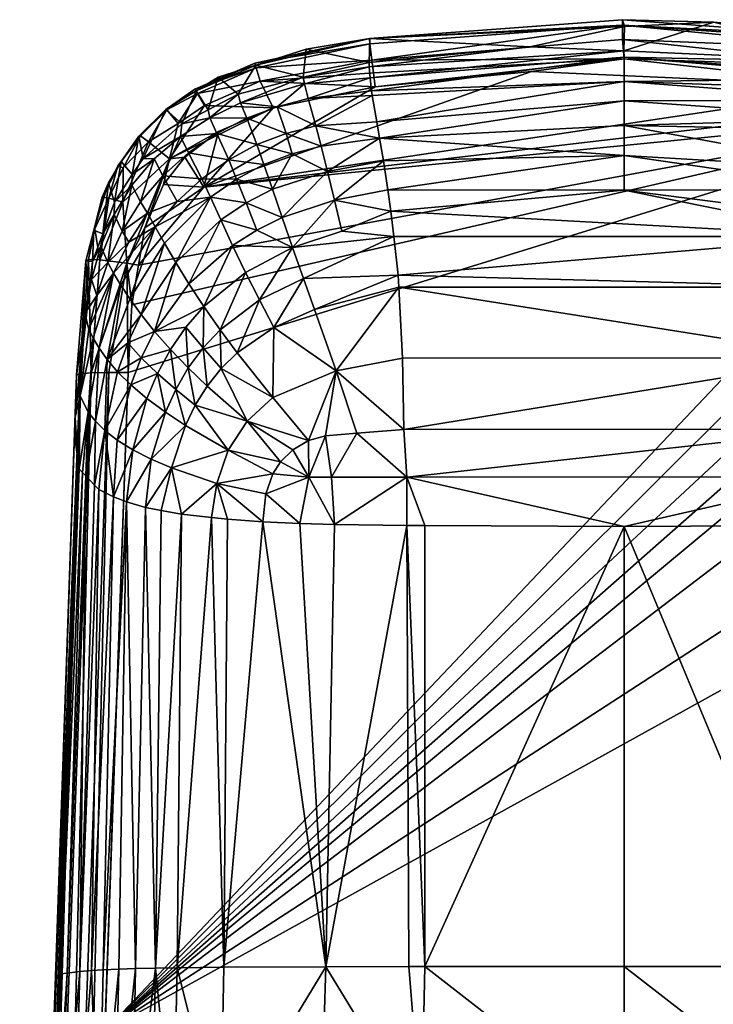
# Model space of a CAD drawing. Extents: x -0.023 to 0.084, y -0.158 to 0.041.
# Tile 127 of 168: x -0.00532 to 0.00079, y 0.03214 to 0.04081. Entities that reach past the tile are written whole.
import ezdxf

# ---------------------------------------------------------------- set-up
doc = ezdxf.new("R2010")
doc.units = 0
doc.layers.add('mesh', color=7, linetype='CONTINUOUS')

msp = doc.modelspace()

# ---------------------------------------------------------------- meshes
at = {"layer": 'mesh'}
mesh = msp.add_polyface(dxfattribs=at)
corners = [(0.0019471, 0.037831, 0.0392936), (0.0019177, 0.0372012, 0.0392052), (0.0022491, 0.0371738, 0.0392201), (0.0022113, 0.0400979, 0.0407595), (0.0000001, 0.0402642, 0.040842), (0.0000001, 0.0400947, 0.0405037), (0.0000002, 0.0404791, 0.0415625), (0.0022411, 0.0403167, 0.0415661), (0.0022452, 0.0404321, 0.042298), (0.0022401, 0.040289, 0.0413902), (0.0022248, 0.0401871, 0.0410539), (-0.0021777, 0.0399086, 0.0403918), (-0.0022231, 0.0401819, 0.0410533), (-0.0045726, 0.031901, 0.0449618), (0.0037849, 0.0396757, 0.0444848), (0.003996, 0.0394486, 0.0444948), (0.0034468, 0.0398908, 0.0444835), (-0.0037001, 0.0393328, 0.044531), (0.0028318, 0.0401009, 0.0444963), (0.0031038, 0.040008, 0.0444907), (-0.0000026, 0.0405331, 0.0423016), (0, 0.0393069, 0.0397009), (0.0020276, 0.0388991, 0.0395619), (0.0020431, 0.0390466, 0.0396159), (-0.0020528, 0.039121, 0.0396524), (-0.0019891, 0.0385589, 0.0394206), (0.0019807, 0.0384531, 0.0393986), (-0.0020276, 0.0388993, 0.0395609), (-0.0019835, 0.0384532, 0.0394038), (0.0021061, 0.0394894, 0.0399032), (0.0000001, 0.0398774, 0.0401926), (0.0000001, 0.0396134, 0.0399219), (0.0021832, 0.0399406, 0.0404736), (0.0021643, 0.0398343, 0.0402803), (-0.0021528, 0.0397641, 0.0402147), (-0.0022357, 0.0402977, 0.041571), (0.0020805, 0.0393111, 0.0397853), (-0.001941, 0.037199, 0.0392063), (-0.001914, 0.0367777, 0.0391825), (0.0019137, 0.0367814, 0.0391827), (0.0000001, 0.0363444, 0.0391291), (-0.0020805, 0.0393085, 0.0397867), (0.0007918, 0.0407856, 0.0439805), (0.0022386, 0.0406439, 0.0439562), (0.0000026, 0.0407487, 0.0439741), (-0.0008299, 0.0405703, 0.0423028), (0.004156, 0.0391541, 0.0445145), (0.0042941, 0.0386566, 0.0445546), (0.0021909, 0.0402171, 0.044514), (-0.0000004, 0.0404638, 0.0445217), (-0.0008156, 0.0403534, 0.044538), (0.0022144, 0.0403903, 0.0444515), (-0.0022226, 0.0404526, 0.0444151), (-0.0000138, 0.0406347, 0.0444257), (0.0022334, 0.0405438, 0.0443234), (-0.0000139, 0.0407592, 0.044264), (-0.0000139, 0.0408083, 0.0440742), (-0.0022386, 0.0406439, 0.0439562), (0.0022417, 0.0406428, 0.044086), (0.00224, 0.0406087, 0.0442112)]
mesh.append_faces([[corners[k] for k in face] for face in [(0, 1, 2, 2), (3, 4, 5, 5), (6, 7, 8, 8), (6, 9, 7, 7), (4, 9, 6, 6), (4, 10, 9, 9), (3, 10, 4, 4), (4, 11, 5, 5), (12, 4, 6, 6), (13, 14, 15, 15), (13, 16, 14, 14), (17, 18, 19, 19), (6, 8, 20, 20), (21, 22, 23, 23), (24, 22, 21, 21), (22, 25, 26, 26), (24, 27, 22, 22), (28, 0, 26, 26), (29, 30, 31, 31), (5, 32, 3, 3), (30, 32, 5, 5), (30, 33, 32, 32), (29, 33, 30, 30), (30, 34, 31, 31), (5, 34, 30, 30), (35, 6, 20, 20), (31, 36, 29, 29), (21, 36, 31, 31), (23, 36, 21, 21), (37, 1, 0, 0), (38, 39, 1, 1), (38, 40, 39, 39), (31, 41, 21, 21), (1, 39, 2, 2), (42, 8, 43, 43), (42, 20, 8, 8), (44, 20, 42, 42), (44, 45, 20, 20), (13, 46, 47, 47), (17, 48, 18, 18), (49, 48, 50, 50), (49, 51, 48, 48), (52, 53, 49, 49), (54, 53, 55, 55), (53, 51, 49, 49), (54, 51, 53, 53), (56, 44, 42, 42), (57, 44, 56, 56), (43, 56, 42, 42), (58, 56, 43, 43), (58, 55, 56, 56), (59, 55, 58, 58), (54, 55, 59, 59)]])
mesh = msp.add_polyface(dxfattribs=at)
corners = [(-0.0027809, 0.0401128, 0.0410622), (-0.0022231, 0.0401819, 0.0410533), (-0.0022357, 0.0402977, 0.041571), (-0.0022186, 0.0401404, 0.0408679), (-0.0027159, 0.0398727, 0.0404632), (-0.0021777, 0.0399086, 0.0403918), (-0.0019835, 0.0384532, 0.0394038), (-0.0025349, 0.0377171, 0.039286), (-0.0019508, 0.037828, 0.0393046), (-0.0029189, 0.0388006, 0.0396002), (-0.0028229, 0.0385291, 0.0394821), (-0.0020276, 0.0388993, 0.0395609), (-0.0027256, 0.0382565, 0.039395), (0.0019471, 0.037831, 0.0392936), (-0.002246, 0.0403919, 0.0419917), (-0.0008299, 0.0405703, 0.0423028), (-0.0022452, 0.0404321, 0.0422981), (0.0000002, 0.0404791, 0.0415625), (0.0000001, 0.0402642, 0.040842), (0.0031038, 0.040008, 0.0444907), (-0.0042756, 0.0386476, 0.044556), (-0.0037001, 0.0393328, 0.044531), (-0.0043356, 0.0382961, 0.0445856), (-0.0021528, 0.0397641, 0.0402147), (-0.0023539, 0.0371662, 0.0392252), (-0.001941, 0.037199, 0.0392063), (-0.0021186, 0.0395652, 0.0399707), (-0.0025501, 0.0392187, 0.0397497), (-0.0020805, 0.0393085, 0.0397867), (-0.0024845, 0.0389451, 0.0395926), (-0.0020528, 0.039121, 0.0396524), (-0.0019891, 0.0385589, 0.0394206), (-0.0026127, 0.0394723, 0.0399499), (0.0020276, 0.0388991, 0.0395619), (0.0019807, 0.0384531, 0.0393986), (0.0000001, 0.0400947, 0.0405037), (-0.0000026, 0.0405331, 0.0423016), (-0.001914, 0.0367777, 0.0391825), (0.0019177, 0.0372012, 0.0392052), (0, 0.0393069, 0.0397009), (0.0000001, 0.0396134, 0.0399219), (-0.0027993, 0.0405487, 0.0439433), (-0.0022386, 0.0406439, 0.0439562), (-0.0025779, 0.0367778, 0.0392137), (-0.002551, 0.0363622, 0.0391957), (0.0000026, 0.0407487, 0.0439741), (-0.0008156, 0.0403534, 0.044538), (0.0021909, 0.0402171, 0.044514), (-0.0021909, 0.0402171, 0.044514), (-0.0043671, 0.0377005, 0.0446351), (-0.0000004, 0.0404638, 0.0445217), (-0.0022081, 0.0403412, 0.0444801), (-0.0022226, 0.0404526, 0.0444151), (-0.0000139, 0.0408083, 0.0440742), (-0.0022417, 0.0406428, 0.044086), (-0.0000139, 0.0407592, 0.044264), (-0.0022386, 0.040595, 0.0442349), (-0.0000138, 0.0406347, 0.0444257), (-0.0032049, 0.0402656, 0.0443721)]
mesh.append_faces([[corners[k] for k in face] for face in [(0, 1, 2, 2), (0, 3, 1, 1), (4, 5, 3, 3), (6, 7, 8, 8), (9, 10, 11, 11), (12, 7, 6, 6), (8, 13, 6, 6), (14, 15, 16, 16), (1, 17, 2, 2), (3, 18, 1, 1), (3, 5, 18, 18), (19, 20, 21, 21), (19, 22, 20, 20), (23, 5, 4, 4), (7, 24, 25, 25), (8, 7, 25, 25), (26, 27, 28, 28), (29, 11, 30, 30), (27, 30, 28, 28), (27, 29, 30, 30), (10, 31, 11, 11), (10, 12, 31, 31), (26, 23, 32, 32), (12, 6, 31, 31), (33, 11, 31, 31), (6, 34, 31, 31), (35, 5, 23, 23), (14, 36, 15, 15), (2, 36, 14, 14), (25, 13, 8, 8), (37, 38, 25, 25), (39, 28, 30, 30), (40, 26, 28, 28), (23, 26, 40, 40), (41, 16, 42, 42), (24, 37, 25, 25), (24, 43, 37, 37), (43, 44, 37, 37), (42, 15, 45, 45), (42, 16, 15, 15), (46, 47, 21, 21), (21, 48, 46, 46), (49, 22, 19, 19), (48, 50, 46, 46), (51, 50, 48, 48), (52, 50, 51, 51), (53, 54, 42, 42), (55, 54, 53, 53), (55, 56, 54, 54), (55, 52, 56, 56), (55, 57, 52, 52), (58, 51, 48, 48)]])
mesh = msp.add_polyface(dxfattribs=at)
corners = [(-0.0027159, 0.0398727, 0.0404632), (-0.0022186, 0.0401404, 0.0408679), (-0.0027809, 0.0401128, 0.0410622), (-0.002246, 0.0403919, 0.0419917), (-0.0022452, 0.0404321, 0.0422981), (-0.0028253, 0.0403012, 0.0422937), (-0.0029773, 0.0398051, 0.0404686), (-0.0030543, 0.0400412, 0.0410713), (-0.0033237, 0.0399407, 0.0410824), (-0.0031712, 0.0395334, 0.0402039), (-0.0034818, 0.0395743, 0.0405021), (-0.0034123, 0.0394051, 0.0402272), (-0.0032334, 0.0397078, 0.0404811), (-0.0035861, 0.0398052, 0.0410956), (-0.0028146, 0.0402448, 0.0416784), (-0.003377, 0.0400761, 0.0416865), (-0.0029226, 0.0396273, 0.0401923), (-0.0030962, 0.0393148, 0.0399603), (-0.0036492, 0.0399449, 0.0416903), (-0.0026127, 0.0394723, 0.0399499), (-0.0026689, 0.0396936, 0.0401904), (-0.0022357, 0.0402977, 0.041571), (-0.0027993, 0.0405487, 0.0439433), (-0.0021528, 0.0397641, 0.0402147), (-0.0033992, 0.0401538, 0.0422888), (-0.0032426, 0.0404074, 0.0439366), (-0.003575, 0.0403015, 0.0439316), (-0.0037001, 0.0393328, 0.044531), (-0.0030891, 0.0400321, 0.0444896), (-0.0021909, 0.0402171, 0.044514), (-0.003573, 0.0398233, 0.0444828), (-0.0032049, 0.0402656, 0.0443721), (-0.0037578, 0.0401587, 0.0442051), (-0.0032405, 0.0403838, 0.0442114), (-0.00378, 0.0401972, 0.0440641), (-0.0032516, 0.0404265, 0.0440701), (-0.0037699, 0.0401813, 0.0439322), (-0.0022226, 0.0404526, 0.0444151), (-0.0022386, 0.040595, 0.0442349), (-0.0036959, 0.0400514, 0.0443656), (-0.0040029, 0.0395829, 0.0444706), (-0.0022081, 0.0403412, 0.0444801), (-0.0022386, 0.0406439, 0.0439562), (-0.0022417, 0.0406428, 0.044086)]
mesh.append_faces([[corners[k] for k in face] for face in [(0, 1, 2, 2), (3, 4, 5, 5), (6, 7, 8, 8), (9, 10, 11, 11), (9, 12, 10, 10), (12, 13, 10, 10), (12, 8, 13, 13), (5, 14, 3, 3), (5, 15, 14, 14), (12, 6, 8, 8), (12, 16, 6, 6), (9, 16, 12, 12), (9, 17, 16, 16), (11, 17, 9, 9), (15, 7, 14, 14), (15, 8, 7, 7), (18, 8, 15, 15), (18, 13, 8, 8), (19, 16, 17, 17), (20, 16, 19, 19), (20, 6, 16, 16), (0, 6, 20, 20), (0, 7, 6, 6), (2, 7, 0, 0), (2, 14, 7, 7), (21, 14, 2, 2), (21, 3, 14, 14), (22, 5, 4, 4), (20, 23, 0, 0), (19, 23, 20, 20), (18, 15, 24, 24), (24, 15, 5, 5), (25, 5, 22, 22), (25, 24, 5, 5), (26, 24, 25, 25), (27, 28, 29, 29), (27, 30, 28, 28), (31, 32, 33, 33), (34, 35, 33, 33), (32, 34, 33, 33), (36, 26, 25, 25), (33, 37, 31, 31), (33, 38, 37, 37), (28, 39, 31, 31), (30, 40, 28, 28), (31, 29, 28, 28), (37, 41, 31, 31), (42, 25, 22, 22), (43, 25, 42, 42), (43, 35, 25, 25), (38, 35, 43, 43), (38, 33, 35, 35)]])
mesh = msp.add_polyface(dxfattribs=at)
corners = [(-0.0034123, 0.0394051, 0.0402272), (-0.0034818, 0.0395743, 0.0405021), (-0.0037175, 0.0394065, 0.0405297), (-0.0038348, 0.0396353, 0.0411107), (-0.0035861, 0.0398052, 0.0410956), (-0.0040616, 0.0394337, 0.0411273), (-0.0039061, 0.0397796, 0.0416943), (-0.0041383, 0.0395816, 0.0416985), (-0.0036492, 0.0399449, 0.0416903), (-0.0037001, 0.0393328, 0.044531), (-0.0038695, 0.0395985, 0.0444874), (-0.003573, 0.0398233, 0.0444828), (-0.0040555, 0.0393571, 0.0445003), (-0.0036636, 0.0400136, 0.0422842), (-0.0038956, 0.0398905, 0.0422801), (-0.0033992, 0.0401538, 0.0422888), (-0.0042354, 0.0395866, 0.04227), (-0.0043313, 0.039446, 0.0422654), (-0.0043356, 0.039352, 0.0417032), (-0.003575, 0.0403015, 0.0439316), (-0.0037699, 0.0401813, 0.0439322), (-0.0040343, 0.0400183, 0.043933), (-0.0042735, 0.0397832, 0.0439495), (-0.0044284, 0.0395587, 0.0439716), (-0.004489, 0.0392005, 0.0422572), (-0.004541, 0.0393709, 0.0439915), (-0.004458, 0.0395217, 0.0441025), (-0.0044119, 0.0395049, 0.0442388), (-0.0045374, 0.0392361, 0.0442604), (-0.0042601, 0.0397853, 0.0441286), (-0.0045962, 0.0392449, 0.0440803), (-0.0037578, 0.0401587, 0.0442051), (-0.0040271, 0.0400149, 0.0441157), (-0.00378, 0.0401972, 0.0440641), (-0.0032516, 0.0404265, 0.0440701), (-0.0032426, 0.0404074, 0.0439366), (-0.0039257, 0.0398931, 0.0443682), (-0.0030891, 0.0400321, 0.0444896), (-0.0040029, 0.0395829, 0.0444706), (-0.0036959, 0.0400514, 0.0443656), (-0.0041878, 0.0397323, 0.044305), (-0.0044147, 0.0392004, 0.044411), (-0.0032049, 0.0402656, 0.0443721)]
mesh.append_faces([[corners[k] for k in face] for face in [(0, 1, 2, 2), (1, 3, 2, 2), (1, 4, 3, 3), (5, 6, 7, 7), (6, 4, 8, 8), (6, 3, 4, 4), (5, 3, 6, 6), (5, 2, 3, 3), (9, 10, 11, 11), (12, 10, 9, 9), (8, 13, 14, 14), (15, 13, 8, 8), (7, 16, 17, 17), (6, 16, 7, 7), (6, 14, 16, 16), (8, 14, 6, 6), (7, 17, 18, 18), (19, 13, 15, 15), (20, 13, 19, 19), (20, 14, 13, 13), (21, 14, 20, 20), (21, 16, 14, 14), (22, 16, 21, 21), (22, 17, 16, 16), (23, 17, 22, 22), (23, 24, 17, 17), (25, 24, 23, 23), (26, 27, 28, 28), (29, 27, 26, 26), (23, 26, 30, 30), (29, 26, 23, 23), (31, 32, 33, 33), (21, 32, 22, 22), (21, 33, 32, 32), (20, 33, 21, 21), (20, 34, 33, 33), (35, 34, 20, 20), (32, 31, 36, 36), (37, 38, 39, 39), (38, 10, 12, 12), (11, 10, 38, 38), (36, 40, 32, 32), (38, 40, 36, 36), (38, 41, 40, 40), (29, 22, 32, 32), (23, 22, 29, 29), (36, 39, 38, 38), (31, 39, 36, 36), (31, 42, 39, 39), (40, 29, 32, 32), (40, 27, 29, 29), (40, 41, 27, 27)]])
mesh = msp.add_polyface(dxfattribs=at)
corners = [(-0.0035868, 0.0367241, 0.039414), (-0.003182, 0.0363855, 0.0392833), (-0.0031563, 0.0366321, 0.0392878), (0.0017841, 0.031086, 0.0388832), (-0.0000002, 0.0311049, 0.03887), (-0.0000002, 0.03045, 0.0386632), (0.0018121, 0.0304192, 0.0386734), (0.002671, 0.0310395, 0.0389202), (-0.003936, 0.0324589, 0.0393567), (-0.0039696, 0.0308531, 0.0392069), (-0.0035553, 0.0309355, 0.039061), (-0.0035756, 0.0305594, 0.0389818), (-0.0026708, 0.0310395, 0.0389201), (-0.0026889, 0.0306893, 0.0388331), (-0.001784, 0.0310861, 0.038883), (-0.0018122, 0.0304194, 0.0386734), (0.003996, 0.0394486, 0.0444948), (0.004156, 0.0391541, 0.0445145), (-0.0045726, 0.031901, 0.0449618), (0.0031038, 0.040008, 0.0444907), (0.0034468, 0.0398908, 0.0444835), (-0.0036325, 0.0364253, 0.039433), (-0.0034912, 0.03641, 0.0393757), (-0.0038989, 0.036454, 0.0395412), (-0.001914, 0.0367777, 0.0391825), (-0.001914, 0.0363544, 0.0391667), (-0.0017547, 0.0363536, 0.0391636), (0.0000001, 0.0363444, 0.0391291), (0.0017544, 0.0363536, 0.0391635), (0.0019137, 0.0367814, 0.0391827), (0.0019137, 0.0363544, 0.0391667), (-0.0028555, 0.0363705, 0.039227), (-0.002551, 0.0363622, 0.0391957), (-0.0027757, 0.0367784, 0.0392332), (0.0022456, 0.0363575, 0.039178), (0.0017612, 0.0324701, 0.0390348), (0.0016153, 0.0324706, 0.0390212), (0, 0.0324705, 0.0390239), (-0.0017546, 0.0324704, 0.0390269), (-0.0018943, 0.0324704, 0.0390271), (-0.0026257, 0.0324678, 0.0391018), (-0.0035245, 0.0324643, 0.0392011), (0.0042941, 0.0386566, 0.0445546), (0.0043671, 0.0377005, 0.0446351)]
mesh.append_faces([[corners[k] for k in face] for face in [(0, 1, 2, 2), (3, 4, 5, 5), (6, 7, 3, 3), (8, 9, 10, 10), (11, 12, 10, 10), (13, 12, 11, 11), (13, 14, 12, 12), (15, 14, 13, 13), (4, 14, 5, 5), (16, 17, 18, 18), (19, 20, 18, 18), (0, 21, 22, 22), (0, 22, 1, 1), (0, 23, 21, 21), (24, 25, 26, 26), (27, 24, 26, 26), (28, 29, 27, 27), (30, 29, 28, 28), (1, 31, 2, 2), (24, 32, 25, 25), (33, 31, 32, 32), (29, 30, 34, 34), (28, 35, 30, 30), (28, 36, 35, 35), (27, 36, 28, 28), (27, 37, 36, 36), (27, 38, 37, 37), (26, 38, 27, 27), (25, 38, 26, 26), (25, 39, 38, 38), (25, 40, 39, 39), (32, 40, 25, 25), (32, 31, 40, 40), (8, 21, 23, 23), (41, 21, 8, 8), (41, 22, 21, 21), (41, 1, 22, 22), (40, 1, 41, 41), (40, 31, 1, 1), (7, 35, 3, 3), (3, 37, 4, 4), (3, 36, 37, 37), (35, 36, 3, 3), (10, 40, 41, 41), (12, 40, 10, 10), (14, 40, 12, 12), (14, 39, 40, 40), (38, 39, 14, 14), (8, 10, 41, 41), (4, 38, 14, 14), (37, 38, 4, 4), (42, 43, 18, 18)]])
mesh = msp.add_polyface(dxfattribs=at)
corners = [(-0.0037015, 0.0382816, 0.0397246), (-0.0033338, 0.0385822, 0.0396515), (-0.0034483, 0.0388198, 0.0398144), (-0.0035469, 0.0377366, 0.03951), (-0.0033207, 0.0372738, 0.0393751), (-0.0030944, 0.0374798, 0.0393439), (-0.0036704, 0.0375816, 0.0395344), (-0.0030262, 0.0369155, 0.0392762), (-0.0029174, 0.0370211, 0.0392646), (-0.0034123, 0.0394051, 0.0402272), (-0.0033291, 0.0391942, 0.0399844), (-0.0030962, 0.0393148, 0.0399603), (-0.0036417, 0.0392442, 0.0402594), (-0.0035515, 0.0390448, 0.0400187), (-0.0034878, 0.0370157, 0.0394), (-0.0025349, 0.0377171, 0.039286), (-0.0026298, 0.0371443, 0.0392379), (-0.0023539, 0.0371662, 0.0392252), (-0.0029189, 0.0388006, 0.0396002), (-0.0024845, 0.0389451, 0.0395926), (-0.0025501, 0.0392187, 0.0397497), (-0.0020276, 0.0388993, 0.0395609), (-0.0028229, 0.0385291, 0.0394821), (-0.0030841, 0.0380975, 0.0394324), (-0.0027256, 0.0382565, 0.039395), (-0.0032113, 0.0383396, 0.0395264), (-0.0034069, 0.0378752, 0.0394842), (-0.0035581, 0.0380781, 0.039589), (-0.0032342, 0.0389548, 0.039781), (-0.003011, 0.0390654, 0.0397578), (-0.0026127, 0.0394723, 0.0399499), (-0.0021186, 0.0395652, 0.0399707), (-0.0025779, 0.0367778, 0.0392137), (-0.0027757, 0.0367784, 0.0392332), (-0.0030932, 0.0368083, 0.0392832), (-0.0035868, 0.0367241, 0.039414), (-0.0031563, 0.0366321, 0.0392878), (-0.0027782, 0.0371009, 0.0392509), (-0.0028555, 0.0363705, 0.039227), (-0.002551, 0.0363622, 0.0391957), (0.0031038, 0.040008, 0.0444907), (-0.0045726, 0.031901, 0.0449618), (-0.0043671, 0.0377005, 0.0446351)]
mesh.append_faces([[corners[k] for k in face] for face in [(0, 1, 2, 2), (3, 4, 5, 5), (3, 6, 4, 4), (4, 7, 8, 8), (9, 10, 11, 11), (12, 10, 9, 9), (12, 13, 10, 10), (14, 7, 4, 4), (15, 16, 17, 17), (18, 19, 20, 20), (18, 21, 19, 19), (22, 23, 24, 24), (25, 23, 22, 22), (25, 26, 23, 23), (27, 26, 25, 25), (18, 2, 1, 1), (18, 25, 22, 22), (1, 25, 18, 18), (1, 27, 25, 25), (0, 27, 1, 1), (18, 28, 2, 2), (18, 29, 28, 28), (20, 29, 18, 18), (20, 30, 29, 29), (31, 30, 20, 20), (23, 15, 24, 24), (23, 5, 15, 15), (26, 5, 23, 23), (26, 3, 5, 5), (27, 3, 26, 26), (28, 13, 2, 2), (28, 10, 13, 13), (29, 10, 28, 28), (29, 11, 10, 10), (30, 11, 29, 29), (16, 32, 17, 17), (16, 33, 32, 32), (8, 7, 33, 33), (34, 7, 14, 14), (34, 35, 36, 36), (34, 14, 35, 35), (5, 37, 15, 15), (4, 37, 5, 5), (8, 37, 4, 4), (37, 16, 15, 15), (37, 33, 16, 16), (33, 7, 34, 34), (33, 37, 8, 8), (36, 33, 34, 34), (36, 38, 33, 33), (33, 39, 32, 32), (40, 41, 42, 42)]])
mesh = msp.add_polyface(dxfattribs=at)
corners = [(-0.0034123, 0.0394051, 0.0402272), (-0.0037175, 0.0394065, 0.0405297), (-0.0036417, 0.0392442, 0.0402594), (-0.004046, 0.0388392, 0.0403361), (-0.0039474, 0.0386693, 0.0401004), (-0.0040616, 0.0394337, 0.0411273), (-0.0041383, 0.0395816, 0.0416985), (-0.0042587, 0.0392027, 0.0411449), (-0.0041985, 0.0391029, 0.0408673), (-0.0039349, 0.0392082, 0.0405615), (-0.0041287, 0.0389832, 0.0405947), (-0.0044317, 0.0384713, 0.0406583), (-0.0043521, 0.0383493, 0.0404094), (-0.0044905, 0.0390929, 0.0417085), (-0.0044198, 0.0389455, 0.0411632), (-0.0043356, 0.039352, 0.0417032), (-0.0045469, 0.0386685, 0.0411815), (-0.0043625, 0.0388492, 0.0408928), (-0.0035515, 0.0390448, 0.0400187), (-0.0038324, 0.0384807, 0.0398947), (-0.0046068, 0.0388123, 0.0417139), (-0.0044955, 0.0385772, 0.0409176), (-0.0034483, 0.0388198, 0.0398144), (-0.0037001, 0.0393328, 0.044531), (-0.00422, 0.0389737, 0.0445284), (-0.0040555, 0.0393571, 0.0445003), (-0.0042756, 0.0386476, 0.044556), (-0.004489, 0.0392005, 0.0422572), (-0.0043313, 0.039446, 0.0422654), (-0.0045913, 0.0389227, 0.0422479), (-0.0046813, 0.0386785, 0.0422398), (-0.004541, 0.0393709, 0.0439915), (-0.0046697, 0.0389554, 0.0440298), (-0.0047388, 0.0386851, 0.0440542), (-0.0045962, 0.0392449, 0.0440803), (-0.0046605, 0.0389674, 0.044196), (-0.0045374, 0.0392361, 0.0442604), (-0.004458, 0.0395217, 0.0441025), (-0.0044284, 0.0395587, 0.0439716), (-0.0047158, 0.0386948, 0.0442214), (-0.0046181, 0.0386921, 0.0443877), (-0.0040029, 0.0395829, 0.0444706), (-0.0044147, 0.0392004, 0.044411), (-0.0043804, 0.0386641, 0.0445386), (-0.0044119, 0.0395049, 0.0442388)]
mesh.append_faces([[corners[k] for k in face] for face in [(0, 1, 2, 2), (2, 3, 4, 4), (5, 6, 7, 7), (8, 5, 7, 7), (8, 9, 5, 5), (10, 9, 8, 8), (11, 12, 10, 10), (13, 14, 15, 15), (16, 14, 13, 13), (16, 17, 14, 14), (4, 18, 2, 2), (4, 19, 18, 18), (9, 1, 5, 5), (9, 2, 1, 1), (10, 2, 9, 9), (10, 3, 2, 2), (12, 3, 10, 10), (13, 20, 16, 16), (10, 17, 21, 21), (8, 17, 10, 10), (8, 14, 17, 17), (7, 14, 8, 8), (7, 15, 14, 14), (6, 15, 7, 7), (22, 18, 19, 19), (23, 24, 25, 25), (23, 26, 24, 24), (13, 15, 27, 27), (28, 27, 15, 15), (20, 29, 30, 30), (13, 29, 20, 20), (27, 29, 13, 13), (31, 29, 27, 27), (32, 29, 31, 31), (32, 30, 29, 29), (33, 30, 32, 32), (34, 35, 32, 32), (34, 36, 35, 35), (37, 36, 34, 34), (31, 34, 32, 32), (31, 38, 34, 34), (32, 39, 33, 33), (35, 39, 32, 32), (35, 40, 39, 39), (36, 40, 35, 35), (41, 25, 24, 24), (40, 42, 43, 43), (42, 36, 44, 44), (42, 40, 36, 36), (43, 42, 41, 41), (43, 24, 26, 26), (43, 41, 24, 24)]])
mesh = msp.add_polyface(dxfattribs=at)
corners = [(-0.0039474, 0.0386693, 0.0401004), (-0.0042538, 0.0382113, 0.0401775), (-0.004135, 0.0380609, 0.03997), (-0.004046, 0.0388392, 0.0403361), (-0.0044955, 0.0385772, 0.0409176), (-0.0046764, 0.0380037, 0.0409634), (-0.0046238, 0.0379141, 0.0407152), (-0.0044317, 0.0384713, 0.0406583), (-0.0045529, 0.037815, 0.0404743), (-0.0043521, 0.0383493, 0.0404094), (-0.0047136, 0.0380835, 0.0412153), (-0.0046436, 0.0383787, 0.0411991), (-0.0045469, 0.0386685, 0.0411815), (-0.0043625, 0.0388492, 0.0408928), (-0.0038324, 0.0384807, 0.0398947), (-0.0038377, 0.0377413, 0.0396492), (-0.0037072, 0.0379181, 0.03962), (-0.0038584, 0.0381006, 0.0397603), (-0.0042519, 0.0378303, 0.0400042), (-0.0039947, 0.0379026, 0.0397937), (-0.0043701, 0.0379624, 0.0402125), (-0.0044609, 0.0377068, 0.0402457), (-0.0035581, 0.0380781, 0.039589), (-0.0035469, 0.0377366, 0.03951), (-0.0037015, 0.0382816, 0.0397246), (-0.0047184, 0.0373507, 0.0407638), (-0.0047915, 0.0374954, 0.0412424), (-0.0047494, 0.0382206, 0.0417222), (-0.0046909, 0.038519, 0.0417186), (-0.0046068, 0.0388123, 0.0417139), (-0.0047186, 0.0383421, 0.0422285), (-0.0048334, 0.0373071, 0.0421939), (-0.0046813, 0.0386785, 0.0422398), (-0.0041287, 0.0389832, 0.0405947), (-0.0034483, 0.0388198, 0.0398144), (-0.0048229, 0.0376766, 0.0441381), (-0.0047388, 0.0386851, 0.0440542), (-0.0047903, 0.0376888, 0.044304), (-0.0047158, 0.0386948, 0.0442214), (-0.0046945, 0.0376988, 0.0444703), (-0.0046181, 0.0386921, 0.0443877), (-0.0043356, 0.0382961, 0.0445856), (-0.0043804, 0.0386641, 0.0445386), (-0.0042756, 0.0386476, 0.044556), (-0.0043671, 0.0377005, 0.0446351), (-0.0045389, 0.0377024, 0.0445835)]
mesh.append_faces([[corners[k] for k in face] for face in [(0, 1, 2, 2), (0, 3, 1, 1), (4, 5, 6, 6), (7, 8, 9, 9), (4, 10, 5, 5), (4, 11, 10, 10), (12, 11, 4, 4), (4, 13, 12, 12), (2, 14, 0, 0), (15, 16, 17, 17), (2, 18, 19, 19), (2, 20, 18, 18), (1, 20, 2, 2), (9, 1, 3, 3), (8, 1, 9, 9), (8, 20, 1, 1), (21, 20, 8, 8), (21, 18, 20, 20), (22, 16, 23, 23), (24, 16, 22, 22), (24, 17, 16, 16), (5, 25, 6, 6), (10, 26, 5, 5), (10, 27, 26, 26), (11, 27, 10, 10), (11, 28, 27, 27), (12, 28, 11, 11), (12, 29, 28, 28), (27, 30, 31, 31), (28, 30, 27, 27), (28, 32, 30, 30), (29, 32, 28, 28), (7, 6, 8, 8), (7, 4, 6, 6), (33, 4, 7, 7), (17, 19, 15, 15), (17, 2, 19, 19), (24, 2, 17, 17), (24, 14, 2, 2), (34, 14, 24, 24), (35, 30, 36, 36), (35, 31, 30, 30), (36, 30, 32, 32), (37, 36, 38, 38), (35, 36, 37, 37), (38, 39, 37, 37), (40, 39, 38, 38), (41, 42, 43, 43), (41, 44, 42, 42), (42, 45, 39, 39), (44, 45, 42, 42), (40, 42, 39, 39)]])
mesh = msp.add_polyface(dxfattribs=at)
corners = [(-0.004656, 0.0372721, 0.040531), (-0.0047411, 0.0367918, 0.0408111), (-0.0046625, 0.0367096, 0.0405021), (-0.0047184, 0.0373507, 0.0407638), (-0.0046238, 0.0379141, 0.0407152), (-0.0047997, 0.036853, 0.0410413), (-0.0047915, 0.0374954, 0.0412424), (-0.004769, 0.0368209, 0.0409207), (-0.0037072, 0.0379181, 0.03962), (-0.0036704, 0.0375816, 0.0395344), (-0.0035469, 0.0377366, 0.03951), (-0.0038377, 0.0377413, 0.0396492), (-0.0037763, 0.0374135, 0.0395571), (-0.0033207, 0.0372738, 0.0393751), (-0.0034878, 0.0370157, 0.0394), (-0.0038636, 0.0372355, 0.0395775), (-0.0041658, 0.0369385, 0.0397456), (-0.0039854, 0.0368614, 0.0396108), (-0.00404, 0.0373523, 0.0397016), (-0.003949, 0.0375515, 0.0396765), (-0.0041098, 0.0376919, 0.0398251), (-0.0039947, 0.0379026, 0.0397937), (-0.0042519, 0.0378303, 0.0400042), (-0.0045725, 0.0371898, 0.0403068), (-0.0044609, 0.0377068, 0.0402457), (-0.0045529, 0.037815, 0.0404743), (-0.0043448, 0.0375918, 0.0400367), (-0.0044638, 0.0371053, 0.0400971), (-0.0042028, 0.0374724, 0.0398546), (-0.0043272, 0.0370207, 0.0399085), (-0.0046764, 0.0380037, 0.0409634), (-0.0047494, 0.0382206, 0.0417222), (-0.0048334, 0.0373071, 0.0421939), (-0.0035868, 0.0367241, 0.039414), (-0.0048386, 0.0371582, 0.0421889), (-0.0048099, 0.0369332, 0.0413427), (-0.0042159, 0.0365111, 0.0397559), (-0.0043814, 0.0365607, 0.0399423), (-0.0046243, 0.0366697, 0.0403519), (-0.0044969, 0.0366064, 0.0401143), (-0.0038989, 0.036454, 0.0395412), (-0.0048229, 0.0376766, 0.0441381)]
mesh.append_faces([[corners[k] for k in face] for face in [(0, 1, 2, 2), (0, 3, 1, 1), (4, 3, 0, 0), (5, 3, 6, 6), (7, 3, 5, 5), (7, 1, 3, 3), (8, 9, 10, 10), (11, 9, 8, 8), (12, 9, 11, 11), (12, 13, 9, 9), (14, 13, 12, 12), (15, 16, 17, 17), (15, 18, 16, 16), (19, 18, 15, 15), (19, 20, 18, 18), (21, 20, 19, 19), (21, 22, 20, 20), (23, 24, 25, 25), (23, 26, 24, 24), (27, 26, 23, 23), (27, 28, 26, 26), (29, 28, 27, 27), (26, 22, 24, 24), (26, 20, 22, 22), (28, 20, 26, 26), (28, 18, 20, 20), (29, 18, 28, 28), (29, 16, 18, 18), (30, 6, 3, 3), (31, 32, 6, 6), (23, 0, 2, 2), (25, 0, 23, 23), (25, 4, 0, 0), (14, 17, 33, 33), (14, 15, 17, 17), (12, 15, 14, 14), (12, 19, 15, 15), (11, 19, 12, 12), (11, 21, 19, 19), (32, 34, 35, 35), (5, 6, 35, 35), (16, 36, 17, 17), (37, 16, 29, 29), (37, 36, 16, 16), (6, 32, 35, 35), (23, 2, 38, 38), (29, 39, 37, 37), (27, 39, 29, 29), (23, 39, 27, 27), (23, 38, 39, 39), (33, 17, 40, 40), (34, 32, 41, 41)]])
mesh = msp.add_polyface(dxfattribs=at)
corners = [(-0.0048544, 0.024839, 0.0284317), (-0.0048455, 0.0246771, 0.0278319), (-0.0045511, 0.025275, 0.0284165), (-0.0041705, 0.0247571, 0.0251026), (-0.0041218, 0.0247628, 0.024949), (-0.00415, 0.0256843, 0.0284022), (-0.0050467, 0.0246559, 0.0321136), (-0.0052015, 0.0255641, 0.0365697), (-0.0052486, 0.0250894, 0.0366679), (-0.005278, 0.0243821, 0.0369065), (-0.0052736, 0.024508, 0.0368772), (-0.005248, 0.0253192, 0.0390926), (-0.0051348, 0.0278641, 0.040424), (-0.005244, 0.0254403, 0.0393198), (-0.0051918, 0.0263093, 0.0387648), (-0.0052282, 0.0259272, 0.0402334), (-0.0052093, 0.0264906, 0.0408707), (-0.0051867, 0.0271538, 0.0413267), (-0.005001, 0.0271553, 0.038236), (-0.0050196, 0.0264747, 0.0363926), (-0.0049796, 0.0266178, 0.0363661), (-0.0049701, 0.0277446, 0.0390304), (-0.0043496, 0.0247363, 0.0256677), (-0.004528, 0.0247156, 0.0262308), (-0.0046381, 0.0247028, 0.0265784), (-0.0038122, 0.0247988, 0.0239719), (-0.003534, 0.0261295, 0.0283866), (-0.0036385, 0.0248189, 0.0234236), (-0.004228, 0.0276005, 0.0361694), (-0.0035638, 0.0280355, 0.0360666), (-0.0037808, 0.0278933, 0.0361002), (-0.0045196, 0.0272952, 0.0362333), (-0.0047077, 0.0270982, 0.0362745), (-0.0051698, 0.0258842, 0.0365035), (-0.005042, 0.0246564, 0.0320131), (-0.0049329, 0.0246679, 0.0296928), (-0.0048172, 0.0269047, 0.0363114), (-0.0053227, 0.0233823, 0.0449102), (-0.0051528, 0.0281379, 0.0417041), (-0.0051443, 0.0283817, 0.041741), (-0.0048041, 0.0275449, 0.0379971), (-0.0052692, 0.0246324, 0.0368484), (-0.0045389, 0.0377024, 0.0445835), (-0.0048704, 0.0234196, 0.045407), (-0.0050423, 0.0234091, 0.0453567), (-0.0046945, 0.0376988, 0.0444703), (-0.0052191, 0.0233966, 0.0452125), (-0.0050727, 0.0305341, 0.0446097), (-0.0053096, 0.023386, 0.0450236), (-0.0047903, 0.0376888, 0.044304)]
mesh.append_faces([[corners[k] for k in face] for face in [(0, 1, 2, 2), (3, 4, 5, 5), (6, 7, 8, 8), (9, 10, 11, 11), (12, 13, 14, 14), (12, 15, 13, 13), (12, 16, 15, 15), (12, 17, 16, 16), (18, 19, 20, 20), (8, 13, 11, 11), (7, 13, 8, 8), (7, 14, 13, 13), (21, 14, 18, 18), (21, 12, 14, 14), (5, 22, 3, 3), (5, 23, 22, 22), (2, 23, 5, 5), (24, 23, 2, 2), (25, 5, 4, 4), (25, 26, 5, 5), (27, 26, 25, 25), (5, 28, 2, 2), (26, 28, 5, 5), (29, 30, 26, 26), (2, 31, 32, 32), (28, 31, 2, 2), (6, 33, 7, 7), (34, 33, 6, 6), (35, 33, 34, 34), (35, 19, 33, 33), (35, 20, 19, 19), (0, 20, 35, 35), (0, 36, 20, 20), (2, 36, 0, 0), (32, 36, 2, 2), (37, 16, 17, 17), (37, 15, 16, 16), (37, 11, 13, 13), (37, 38, 39, 39), (17, 38, 37, 37), (40, 36, 32, 32), (18, 20, 36, 36), (8, 11, 41, 41), (33, 14, 7, 7), (31, 40, 32, 32), (40, 18, 36, 36), (18, 33, 19, 19), (18, 14, 33, 33), (42, 43, 44, 44), (45, 44, 46, 46), (47, 48, 37, 37), (48, 49, 46, 46)]])
mesh = msp.add_polyface(dxfattribs=at)
corners = [(-0.0047997, 0.036853, 0.0410413), (-0.0049604, 0.0324041, 0.0409239), (-0.004769, 0.0368209, 0.0409207), (-0.0048452, 0.0304512, 0.0401289), (-0.0046296, 0.0306099, 0.039743), (-0.0046902, 0.0324334, 0.0400874), (-0.0041794, 0.0303944, 0.0392339), (-0.0041598, 0.0308027, 0.0393072), (-0.0043349, 0.0307455, 0.0394291), (-0.0039896, 0.0304569, 0.0391319), (-0.0039696, 0.0308531, 0.0392069), (-0.0035553, 0.0309355, 0.039061), (-0.004492, 0.0306811, 0.0395748), (-0.0044496, 0.0324458, 0.0397319), (-0.0039854, 0.0368614, 0.0396108), (-0.004077, 0.0364853, 0.0396587), (-0.0038989, 0.036454, 0.0395412), (-0.0042159, 0.0365111, 0.0397559), (-0.0041258, 0.0324553, 0.0394589), (-0.003936, 0.0324589, 0.0393567), (-0.0043019, 0.0324511, 0.0395805), (-0.0043814, 0.0365607, 0.0399423), (-0.0045874, 0.0324401, 0.0398953), (-0.004794, 0.0324266, 0.0402822), (-0.0046243, 0.0366697, 0.0403519), (-0.0046625, 0.0367096, 0.0405021), (-0.0044969, 0.0366064, 0.0401143), (-0.0047411, 0.0367918, 0.0408111), (-0.0049049, 0.0324116, 0.0407098), (-0.0049696, 0.0323963, 0.0411484), (-0.0048099, 0.0369332, 0.0413427), (-0.0050057, 0.0323656, 0.0420281), (-0.0048386, 0.0371582, 0.0421889), (-0.0050727, 0.0305341, 0.0446097), (-0.0048229, 0.0376766, 0.0441381), (-0.0050985, 0.0297012, 0.0419253), (-0.0050557, 0.030092, 0.0410004), (-0.004982, 0.030277, 0.0405535), (-0.0043671, 0.0377005, 0.0446351), (-0.0048704, 0.0234196, 0.045407), (-0.0045389, 0.0377024, 0.0445835), (-0.0050423, 0.0234091, 0.0453567), (-0.0046945, 0.0376988, 0.0444703), (-0.0047903, 0.0376888, 0.044304), (-0.0052191, 0.0233966, 0.0452125), (-0.0053096, 0.023386, 0.0450236)]
mesh.append_faces([[corners[k] for k in face] for face in [(0, 1, 2, 2), (3, 4, 5, 5), (6, 7, 8, 8), (6, 9, 7, 7), (9, 10, 7, 7), (9, 11, 10, 10), (4, 12, 13, 13), (14, 15, 16, 16), (14, 17, 15, 15), (16, 15, 18, 18), (19, 16, 18, 18), (17, 18, 15, 15), (17, 20, 18, 18), (21, 20, 17, 17), (13, 21, 22, 22), (13, 20, 21, 21), (23, 24, 25, 25), (5, 24, 23, 23), (5, 26, 24, 24), (22, 26, 5, 5), (21, 26, 22, 22), (27, 23, 25, 25), (27, 28, 23, 23), (2, 28, 27, 27), (29, 0, 30, 30), (2, 1, 28, 28), (0, 29, 1, 1), (30, 31, 29, 29), (32, 31, 30, 30), (33, 32, 34, 34), (33, 31, 32, 32), (35, 31, 33, 33), (29, 31, 35, 35), (1, 29, 36, 36), (5, 4, 22, 22), (18, 10, 19, 19), (3, 5, 23, 23), (36, 28, 1, 1), (36, 37, 28, 28), (37, 23, 28, 28), (37, 3, 23, 23), (8, 18, 20, 20), (8, 7, 18, 18), (7, 10, 18, 18), (12, 20, 13, 13), (12, 8, 20, 20), (4, 13, 22, 22), (38, 39, 40, 40), (41, 42, 40, 40), (33, 34, 43, 43), (44, 43, 42, 42), (45, 33, 43, 43)]])
mesh = msp.add_polyface(dxfattribs=at)
corners = [(-0.0046677, 0.0297086, 0.039571), (-0.0046296, 0.0306099, 0.039743), (-0.0048452, 0.0304512, 0.0401289), (-0.0045317, 0.029813, 0.039404), (-0.0045562, 0.0293912, 0.0392695), (-0.0044015, 0.0295012, 0.0391256), (-0.0044293, 0.0291097, 0.0389526), (-0.004257, 0.0292216, 0.0388326), (-0.0042864, 0.0288682, 0.0386183), (-0.0040988, 0.0289796, 0.0385199), (-0.0050186, 0.0292214, 0.0403743), (-0.004982, 0.030277, 0.0405535), (-0.0050557, 0.030092, 0.0410004), (-0.0048811, 0.0294762, 0.0399529), (-0.004926, 0.028545, 0.0396091), (-0.0046913, 0.0292703, 0.0394334), (-0.0047169, 0.0288481, 0.0392502), (-0.004583, 0.028985, 0.0390921), (-0.0043761, 0.0299077, 0.0392581), (-0.0042284, 0.0295994, 0.0390028), (-0.0040688, 0.0293213, 0.0387307), (-0.0036559, 0.0294871, 0.0385736), (-0.0036866, 0.0291665, 0.0383655), (-0.0050951, 0.0289509, 0.040821), (-0.0051034, 0.0295614, 0.0419199), (-0.0050985, 0.0297012, 0.0419253), (-0.004013, 0.0300669, 0.0390313), (-0.0039896, 0.0304569, 0.0391319), (-0.0041794, 0.0303944, 0.0392339), (-0.0035756, 0.0305594, 0.0389818), (-0.0035993, 0.0301899, 0.0388774), (-0.0043539, 0.0303237, 0.0393569), (-0.0043349, 0.0307455, 0.0394291), (-0.004492, 0.0306811, 0.0395748), (-0.0042023, 0.0299922, 0.0391345), (-0.0040396, 0.0296866, 0.0388995), (-0.0036263, 0.0298308, 0.0387429), (-0.0050727, 0.0305341, 0.0446097), (-0.0051443, 0.0283817, 0.041741), (-0.0049696, 0.0323963, 0.0411484), (-0.0043671, 0.0377005, 0.0446351), (-0.0045726, 0.031901, 0.0449618), (-0.0048704, 0.0234196, 0.045407)]
mesh.append_faces([[corners[k] for k in face] for face in [(0, 1, 2, 2), (0, 3, 1, 1), (4, 3, 0, 0), (4, 5, 3, 3), (6, 5, 4, 4), (6, 7, 5, 5), (8, 7, 6, 6), (8, 9, 7, 7), (10, 11, 12, 12), (10, 13, 11, 11), (14, 13, 10, 10), (14, 15, 13, 13), (16, 17, 15, 15), (5, 18, 3, 3), (5, 19, 18, 18), (7, 19, 5, 5), (7, 20, 19, 19), (9, 20, 7, 7), (9, 21, 20, 20), (13, 2, 11, 11), (13, 0, 2, 2), (15, 0, 13, 13), (15, 4, 0, 0), (17, 4, 15, 15), (17, 6, 4, 4), (22, 21, 9, 9), (12, 23, 10, 10), (12, 24, 23, 23), (25, 24, 12, 12), (26, 27, 28, 28), (26, 29, 27, 27), (30, 29, 26, 26), (31, 32, 33, 33), (31, 28, 32, 32), (34, 28, 31, 31), (34, 26, 28, 28), (35, 26, 34, 34), (35, 30, 26, 26), (36, 30, 35, 35), (3, 33, 1, 1), (3, 31, 33, 33), (18, 31, 3, 3), (18, 34, 31, 31), (19, 34, 18, 18), (19, 35, 34, 34), (20, 35, 19, 19), (20, 36, 35, 35), (21, 36, 20, 20), (37, 24, 25, 25), (37, 38, 24, 24), (12, 39, 25, 25), (40, 41, 42, 42)]])
mesh = msp.add_polyface(dxfattribs=at)
corners = [(0.0039856, 0.0368629, 0.0396103), (0.0037811, 0.0364374, 0.0394788), (0.0038964, 0.0364556, 0.039547), (0.003586, 0.0367252, 0.0394137), (0.0036358, 0.0364248, 0.0394313), (0.0034904, 0.0364122, 0.0393839), (0.0031557, 0.0366436, 0.0392882), (0.003183, 0.0363855, 0.0392835), (0.0022457, 0.0367791, 0.0391939), (0.0022456, 0.0363575, 0.039178), (0.0025516, 0.036778, 0.0392116), (0.0048386, 0.0371582, 0.0421889), (0.0048401, 0.037012, 0.041639), (0.0050057, 0.0323656, 0.0420281), (0.0043281, 0.0370226, 0.0399081), (0.0042403, 0.0365207, 0.0397919), (0.004372, 0.0365542, 0.0399179), (0.0041664, 0.0369402, 0.0397452), (0.0040812, 0.0364847, 0.0396563), (0.0026285, 0.036365, 0.0392064), (0.0019137, 0.0367814, 0.0391827), (0.0047999, 0.0369131, 0.0412673), (0.0049787, 0.0323963, 0.0411485), (0.0047623, 0.0368209, 0.0409204), (0.0046645, 0.0367101, 0.0405039), (0.0049032, 0.0324114, 0.0407149), (0.0047405, 0.0367672, 0.0407188), (0.0048279, 0.0324235, 0.0403701), (0.0046159, 0.0366736, 0.0403666), (0.0049756, 0.0323999, 0.0410466), (0.0047823, 0.0324276, 0.0402527), (0.0045622, 0.0366332, 0.0402149), (0.0046904, 0.0324333, 0.0400895), (0.0045834, 0.0324399, 0.0398997), (0.0044516, 0.0324457, 0.0397333), (0.0043058, 0.0324511, 0.0395782), (0.0041271, 0.0324552, 0.0394606), (0.0039912, 0.0324583, 0.0393728), (0.0035209, 0.0324643, 0.0392012), (0.0026354, 0.0324673, 0.0391164), (0.0019137, 0.0363544, 0.0391667), (0.0048229, 0.0376766, 0.0441381), (0.0050727, 0.0305341, 0.0446096), (-0.0045726, 0.031901, 0.0449618), (0.0043671, 0.0377005, 0.0446351), (0.0043981, 0.0368631, 0.0446987), (0.0048075, 0.0376859, 0.0442599), (0.0052868, 0.0233895, 0.0450932), (0.0047628, 0.0376935, 0.0443744), (0.0046914, 0.037699, 0.0444746), (0.0051935, 0.0233986, 0.0452395), (0.0045389, 0.0377024, 0.0445835), (0.0045724, 0.0319012, 0.0449601), (0.0048703, 0.0234196, 0.045407)]
mesh.append_faces([[corners[k] for k in face] for face in [(0, 1, 2, 2), (3, 4, 1, 1), (5, 4, 3, 3), (6, 5, 3, 3), (7, 5, 6, 6), (8, 9, 10, 10), (11, 12, 13, 13), (14, 15, 16, 16), (15, 17, 18, 18), (0, 2, 18, 18), (6, 19, 7, 7), (6, 10, 19, 19), (10, 9, 19, 19), (8, 20, 9, 9), (13, 21, 22, 22), (13, 12, 21, 21), (22, 21, 23, 23), (24, 25, 26, 26), (24, 27, 25, 25), (28, 27, 24, 24), (23, 29, 22, 22), (23, 25, 29, 29), (26, 25, 23, 23), (30, 31, 32, 32), (31, 27, 28, 28), (30, 27, 31, 31), (31, 33, 32, 32), (33, 16, 34, 34), (16, 33, 31, 31), (15, 34, 16, 16), (35, 34, 15, 15), (18, 35, 15, 15), (18, 36, 35, 35), (2, 36, 18, 18), (37, 36, 2, 2), (37, 4, 5, 5), (37, 1, 4, 4), (2, 1, 37, 37), (5, 38, 37, 37), (7, 38, 5, 5), (19, 38, 7, 7), (9, 39, 19, 19), (40, 39, 9, 9), (13, 41, 11, 11), (13, 42, 41, 41), (43, 44, 45, 45), (46, 41, 42, 42), (47, 48, 46, 46), (49, 50, 51, 51), (48, 50, 49, 49), (44, 52, 45, 45), (53, 44, 51, 51)]])
mesh = msp.add_polyface(dxfattribs=at)
corners = [(0.0044934, 0.0306813, 0.0395763), (0.0043364, 0.0307456, 0.0394306), (0.0043552, 0.0303241, 0.0393582), (0.0041613, 0.0308028, 0.0393085), (0.004846, 0.0304513, 0.04013), (0.0047823, 0.0324276, 0.0402527), (0.0046904, 0.0324333, 0.0400895), (0.0027102, 0.0303469, 0.0387196), (0.002689, 0.0306894, 0.0388332), (0.0018121, 0.0304192, 0.0386734), (0.0035764, 0.0305596, 0.0389824), (0.0035998, 0.0301899, 0.0388778), (0.0039908, 0.0304573, 0.0391329), (0.0040139, 0.0300671, 0.0390321), (0.0042033, 0.0299923, 0.0391354), (0.002671, 0.0310395, 0.0389202), (0.0035563, 0.0309356, 0.0390617), (0.003971, 0.0308532, 0.039208), (0.0041807, 0.0303948, 0.039235), (0.0046686, 0.0297088, 0.039572), (0.0046309, 0.0306101, 0.0397444), (0.0048816, 0.0294763, 0.0399536), (0.0027343, 0.0300172, 0.0385754), (0.0018296, 0.0301056, 0.0385198), (0.0043772, 0.0299079, 0.0392591), (-0.0045726, 0.031901, 0.0449618), (0.0043981, 0.0368631, 0.0446987), (0.0045724, 0.0319012, 0.0449601), (0.0026285, 0.036365, 0.0392064), (0.0026354, 0.0324673, 0.0391164), (0.0035209, 0.0324643, 0.0392012), (0.0019137, 0.0363544, 0.0391667), (0.0017612, 0.0324701, 0.0390348), (0.0050985, 0.0297018, 0.0419112), (0.0050727, 0.0305341, 0.0446096), (0.0050057, 0.0323656, 0.0420281), (0.0050558, 0.0300922, 0.0410008), (0.0049787, 0.0323963, 0.0411485), (0.0049756, 0.0323999, 0.0410466), (0.0039912, 0.0324583, 0.0393728), (0.0045834, 0.0324399, 0.0398997), (0.0044516, 0.0324457, 0.0397333), (0.0041271, 0.0324552, 0.0394606), (0.0043058, 0.0324511, 0.0395782), (0.0049823, 0.0302772, 0.0405543), (0.0048279, 0.0324235, 0.0403701), (0.0049032, 0.0324114, 0.0407149), (0.0052868, 0.0233895, 0.0450932), (0.0048075, 0.0376859, 0.0442599), (0.0048703, 0.0234196, 0.045407), (0.0043671, 0.0377005, 0.0446351)]
mesh.append_faces([[corners[k] for k in face] for face in [(0, 1, 2, 2), (3, 2, 1, 1), (4, 5, 6, 6), (7, 8, 9, 9), (7, 10, 8, 8), (11, 10, 7, 7), (11, 12, 10, 10), (13, 12, 11, 11), (13, 14, 12, 12), (8, 15, 9, 9), (8, 16, 15, 15), (10, 16, 8, 8), (10, 17, 16, 16), (12, 17, 10, 10), (12, 18, 17, 17), (14, 18, 12, 12), (19, 20, 0, 0), (21, 4, 20, 20), (7, 22, 11, 11), (9, 23, 7, 7), (2, 24, 0, 0), (3, 18, 2, 2), (3, 17, 18, 18), (25, 26, 27, 27), (28, 29, 30, 30), (31, 32, 29, 29), (33, 34, 35, 35), (36, 37, 38, 38), (33, 37, 36, 36), (35, 37, 33, 33), (15, 29, 32, 32), (16, 29, 15, 15), (16, 30, 29, 29), (17, 30, 16, 16), (17, 39, 30, 30), (20, 40, 41, 41), (3, 42, 39, 39), (1, 42, 3, 3), (1, 43, 42, 42), (0, 43, 1, 1), (41, 43, 0, 0), (44, 45, 4, 4), (44, 46, 45, 45), (36, 46, 44, 44), (38, 46, 36, 36), (4, 6, 40, 40), (45, 5, 4, 4), (0, 20, 41, 41), (20, 4, 40, 40), (39, 17, 3, 3), (34, 47, 48, 48), (49, 27, 50, 50)]])

doc.saveas('drawing.dxf')
